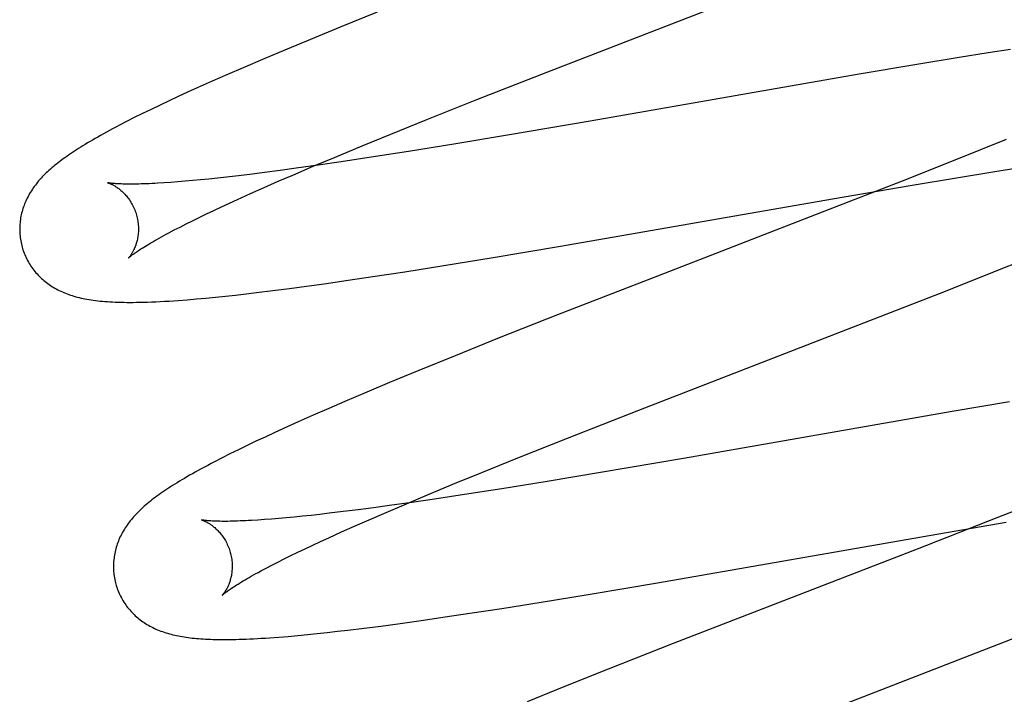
# Model space of a CAD drawing. Header units: inches. Extents: x 0 to 278, y 0 to 180.
# Tile 47 of 76: x 92.33 to 92.496, y 92.398 to 92.511. Entities that reach past the tile are written whole.
import ezdxf

# ---------------------------------------------------------------- set-up
doc = ezdxf.new("R2010")
doc.units = ezdxf.units.IN
doc.header["$LTSCALE"] = 15.310625
doc.header["$MEASUREMENT"] = 0
doc.linetypes.add('HIDDEN', pattern=[0.2, 0.1, -0.1])
doc.layers.add('DEFAULT_2', color=8, linetype='HIDDEN')

msp = doc.modelspace()

# ---------------------------------------------------------------- linework, layer by layer
at = {"layer": 'DEFAULT_2', "color": 8, "linetype": 'HIDDEN'}
for p, q in [((92.41909, 92.5026), (92.46638, 92.52095)), ((92.39032, 92.51263), (92.3841, 92.51011)), ((92.3841, 92.51011), (92.37909, 92.50805)), ((92.37909, 92.50805), (92.37519, 92.50643)), ((92.37142, 92.50484), (92.36776, 92.50328)), ((92.37519, 92.50643), (92.37142, 92.50484)), ((92.48835, 92.505), (92.4812, 92.50382)), ((92.49323, 92.50577), (92.48835, 92.505)), ((92.49698, 92.50635), (92.49323, 92.50577)), ((92.36776, 92.50328), (92.36511, 92.50213)), ((92.4812, 92.50382), (92.47153, 92.50219)), ((92.36511, 92.50213), (92.36253, 92.50099)), ((92.40711, 92.4979), (92.41909, 92.5026)), ((92.47153, 92.50219), (92.42623, 92.4943)), ((92.36004, 92.49988), (92.35842, 92.49915)), ((92.36253, 92.50099), (92.36004, 92.49988)), ((92.35685, 92.49842), (92.3553, 92.4977)), ((92.35842, 92.49915), (92.35685, 92.49842)), ((92.35377, 92.49698), (92.35228, 92.49626)), ((92.3553, 92.4977), (92.35377, 92.49698)), ((92.39872, 92.49455), (92.40711, 92.4979)), ((92.35083, 92.49556), (92.34944, 92.49487)), ((92.35228, 92.49626), (92.35083, 92.49556)), ((92.34814, 92.49421), (92.34692, 92.49358)), ((92.34944, 92.49487), (92.34814, 92.49421)), ((92.39266, 92.49211), (92.39872, 92.49455)), ((92.42623, 92.4943), (92.41227, 92.49191)), ((92.38781, 92.49012), (92.39266, 92.49211)), ((92.41227, 92.49191), (92.40324, 92.49041)), ((92.38314, 92.48818), (92.38781, 92.49012)), ((92.40324, 92.49041), (92.39561, 92.48918)), ((92.49626, 92.4912), (92.49195, 92.48945)), ((92.39561, 92.48918), (92.38933, 92.48819)), ((92.49195, 92.48945), (92.48648, 92.48726)), ((92.37613, 92.48521), (92.37956, 92.48668)), ((92.38042, 92.48686), (92.37669, 92.48634)), ((92.37956, 92.48668), (92.38314, 92.48818)), ((92.38429, 92.48743), (92.38042, 92.48686)), ((92.38933, 92.48819), (92.38429, 92.48743)), ((92.48648, 92.48726), (92.47874, 92.48419)), ((92.36649, 92.48503), (92.36494, 92.48485)), ((92.36889, 92.48532), (92.36649, 92.48503)), ((92.37139, 92.48563), (92.36889, 92.48532)), ((92.37399, 92.48597), (92.37139, 92.48563)), ((92.37366, 92.48415), (92.37613, 92.48521)), ((92.37669, 92.48634), (92.37399, 92.48597)), ((92.48824, 92.48481), (92.49401, 92.48574)), ((92.49401, 92.48574), (92.49855, 92.48645)), ((92.35558, 92.48396), (92.35446, 92.48388)), ((92.35675, 92.48405), (92.35558, 92.48396)), ((92.35799, 92.48415), (92.35675, 92.48405)), ((92.35927, 92.48426), (92.35799, 92.48415)), ((92.36061, 92.48439), (92.35927, 92.48426)), ((92.362, 92.48453), (92.36061, 92.48439)), ((92.36345, 92.48468), (92.362, 92.48453)), ((92.36494, 92.48485), (92.36345, 92.48468)), ((92.37129, 92.4831), (92.37366, 92.48415)), ((92.47874, 92.48419), (92.46525, 92.47893)), ((92.46701, 92.48122), (92.48008, 92.48346)), ((92.48008, 92.48346), (92.48824, 92.48481)), ((92.36684, 92.48111), (92.36901, 92.48209)), ((92.36901, 92.48209), (92.37129, 92.4831)), ((92.3641, 92.47985), (92.36545, 92.48047)), ((92.36545, 92.48047), (92.36684, 92.48111)), ((92.42119, 92.47324), (92.46701, 92.48122)), ((92.36038, 92.47807), (92.36157, 92.47865)), ((92.36157, 92.47865), (92.36281, 92.47924)), ((92.36281, 92.47924), (92.3641, 92.47985)), ((92.46525, 92.47893), (92.43753, 92.46819)), ((92.35714, 92.47645), (92.35817, 92.47698)), ((92.35817, 92.47698), (92.35925, 92.47752)), ((92.35925, 92.47752), (92.36038, 92.47807)), ((92.35526, 92.47547), (92.35617, 92.47595)), ((92.35617, 92.47595), (92.35714, 92.47645)), ((92.40953, 92.47128), (92.42119, 92.47324)), ((92.40158, 92.46998), (92.40953, 92.47128)), ((92.494, 92.46883), (92.49968, 92.47111)), ((92.38961, 92.4681), (92.39497, 92.46893)), ((92.39497, 92.46893), (92.40158, 92.46998)), ((92.48603, 92.46567), (92.494, 92.46883)), ((92.37845, 92.46649), (92.3814, 92.4669)), ((92.3814, 92.4669), (92.38545, 92.46748)), ((92.38545, 92.46748), (92.38961, 92.4681)), ((92.43753, 92.46819), (92.42073, 92.46164)), ((92.3665, 92.46499), (92.36825, 92.46519)), ((92.36825, 92.46519), (92.37002, 92.4654)), ((92.37002, 92.4654), (92.37275, 92.46574)), ((92.37275, 92.46574), (92.37556, 92.4661)), ((92.37556, 92.4661), (92.37845, 92.46649)), ((92.4723, 92.46031), (92.48603, 92.46567)), ((92.35833, 92.4642), (92.35989, 92.46433)), ((92.35989, 92.46433), (92.36149, 92.46448)), ((92.36149, 92.46448), (92.36313, 92.46464)), ((92.36313, 92.46464), (92.3648, 92.46481)), ((92.3648, 92.46481), (92.3665, 92.46499)), ((92.42073, 92.46164), (92.4109, 92.45776)), ((92.43441, 92.44563), (92.4723, 92.46031)), ((92.4109, 92.45776), (92.4035, 92.45478)), ((92.4035, 92.45478), (92.39736, 92.45229)), ((92.39736, 92.45229), (92.39242, 92.45024)), ((92.39242, 92.45024), (92.3886, 92.44864)), ((92.3886, 92.44864), (92.38489, 92.44707)), ((92.38489, 92.44707), (92.3822, 92.4459)), ((92.49683, 92.44701), (92.48717, 92.44538)), ((92.3822, 92.4459), (92.37958, 92.44476)), ((92.42241, 92.44091), (92.43441, 92.44563)), ((92.48717, 92.44538), (92.44191, 92.43749)), ((92.37704, 92.44363), (92.37459, 92.44252)), ((92.37958, 92.44476), (92.37704, 92.44363)), ((92.37459, 92.44252), (92.373, 92.4418)), ((92.36992, 92.44036), (92.36842, 92.43965)), ((92.37145, 92.44108), (92.36992, 92.44036)), ((92.373, 92.4418), (92.37145, 92.44108)), ((92.414, 92.43756), (92.42241, 92.44091)), ((92.36696, 92.43893), (92.36555, 92.43824)), ((92.36842, 92.43965), (92.36696, 92.43893)), ((92.36422, 92.43756), (92.36296, 92.43692)), ((92.36555, 92.43824), (92.36422, 92.43756)), ((92.40795, 92.43511), (92.414, 92.43756)), ((92.44191, 92.43749), (92.42796, 92.43511)), ((92.40309, 92.43312), (92.40795, 92.43511)), ((92.41894, 92.43361), (92.41133, 92.43237)), ((92.42796, 92.43511), (92.41894, 92.43361)), ((92.39843, 92.43118), (92.40309, 92.43312)), ((92.41133, 92.43237), (92.40505, 92.43139)), ((92.39486, 92.42968), (92.39843, 92.43118)), ((92.40002, 92.43063), (92.39615, 92.43007)), ((92.40505, 92.43139), (92.40002, 92.43063)), ((92.50238, 92.43051), (92.49467, 92.42746)), ((92.38714, 92.42883), (92.38464, 92.42852)), ((92.38974, 92.42918), (92.38714, 92.42883)), ((92.39243, 92.42954), (92.38974, 92.42918)), ((92.39144, 92.42821), (92.39486, 92.42968)), ((92.39615, 92.43007), (92.39243, 92.42954)), ((92.37136, 92.42717), (92.37024, 92.42709)), ((92.37253, 92.42726), (92.37136, 92.42717)), ((92.37376, 92.42736), (92.37253, 92.42726)), ((92.37504, 92.42747), (92.37376, 92.42736)), ((92.37638, 92.4276), (92.37504, 92.42747)), ((92.37777, 92.42774), (92.37638, 92.4276)), ((92.37921, 92.42789), (92.37777, 92.42774)), ((92.3807, 92.42805), (92.37921, 92.42789)), ((92.38224, 92.42823), (92.3807, 92.42805)), ((92.38464, 92.42852), (92.38224, 92.42823)), ((92.38662, 92.42611), (92.38898, 92.42715)), ((92.38898, 92.42715), (92.39144, 92.42821)), ((92.49467, 92.42746), (92.48125, 92.42222)), ((92.38435, 92.4251), (92.38662, 92.42611)), ((92.48327, 92.42451), (92.49629, 92.42674)), ((92.38081, 92.42348), (92.38219, 92.42412)), ((92.38219, 92.42412), (92.38435, 92.4251)), ((92.43755, 92.41655), (92.48327, 92.42451)), ((92.37697, 92.42167), (92.3782, 92.42226)), ((92.3782, 92.42226), (92.37948, 92.42286)), ((92.37948, 92.42286), (92.38081, 92.42348)), ((92.48125, 92.42222), (92.44021, 92.4063)), ((92.37361, 92.42001), (92.37467, 92.42054)), ((92.37467, 92.42054), (92.37579, 92.4211)), ((92.37579, 92.4211), (92.37697, 92.42167)), ((92.37075, 92.41852), (92.37164, 92.41899)), ((92.37164, 92.41899), (92.37259, 92.41949)), ((92.37259, 92.41949), (92.37361, 92.42001)), ((92.42589, 92.41458), (92.43755, 92.41655)), ((92.41794, 92.41328), (92.42589, 92.41458)), ((92.40596, 92.4114), (92.41132, 92.41222)), ((92.41132, 92.41222), (92.41794, 92.41328)), ((92.39773, 92.41019), (92.40179, 92.41077)), ((92.40179, 92.41077), (92.40596, 92.4114)), ((92.38542, 92.40856), (92.38813, 92.4089)), ((92.38813, 92.4089), (92.39093, 92.40925)), ((92.39093, 92.40925), (92.3938, 92.40964)), ((92.3938, 92.40964), (92.39773, 92.41019)), ((92.37377, 92.40739), (92.37534, 92.40751)), ((92.37534, 92.40751), (92.37695, 92.40766)), ((92.37695, 92.40766), (92.37858, 92.40781)), ((92.37858, 92.40781), (92.38024, 92.40798)), ((92.38024, 92.40798), (92.38192, 92.40816)), ((92.38192, 92.40816), (92.38365, 92.40836)), ((92.38365, 92.40836), (92.38542, 92.40856)), ((92.4507, 92.38903), (92.498, 92.40738)), ((92.44021, 92.4063), (92.42925, 92.40198)), ((92.42925, 92.40198), (92.42179, 92.399)), ((92.42179, 92.399), (92.4156, 92.39649))]:
    msp.add_line(p, q, dxfattribs=at)
for points in [[(92.34692, 92.49358), (92.34635, 92.49328), (92.34579, 92.49298), (92.34525, 92.49269), (92.34474, 92.49241), (92.34424, 92.49214), (92.34376, 92.49187), (92.34329, 92.49161), (92.34284, 92.49135), (92.34241, 92.4911), (92.34198, 92.49085), (92.34157, 92.49061), (92.34118, 92.49037), (92.34079, 92.49014), (92.34042, 92.4899), (92.34005, 92.48967), (92.3397, 92.48945), (92.33935, 92.48922), (92.33901, 92.489), (92.33868, 92.48878), (92.33836, 92.48856), (92.33805, 92.48834), (92.33775, 92.48813), (92.33745, 92.48791), (92.33716, 92.4877), (92.33688, 92.48748), (92.3366, 92.48727), (92.33633, 92.48706), (92.33607, 92.48684), (92.33581, 92.48663), (92.33556, 92.48642)], [(92.33556, 92.48642), (92.33531, 92.4862), (92.33507, 92.48598), (92.33483, 92.48577), (92.3346, 92.48555), (92.33438, 92.48533), (92.33416, 92.48511), (92.33394, 92.48488), (92.33373, 92.48466), (92.33353, 92.48443), (92.33333, 92.48421), (92.33314, 92.48398), (92.33296, 92.48375), (92.33278, 92.48351), (92.3326, 92.48328), (92.33243, 92.48304), (92.33227, 92.48281), (92.33211, 92.48257), (92.33196, 92.48232), (92.33181, 92.48208), (92.33167, 92.48183), (92.33154, 92.48158), (92.33141, 92.48133), (92.33129, 92.48108), (92.33117, 92.48083), (92.33106, 92.48058), (92.33096, 92.48033), (92.33087, 92.48008), (92.33078, 92.47983), (92.33069, 92.47957), (92.33061, 92.47931), (92.33054, 92.47905), (92.33047, 92.47879), (92.33041, 92.47853), (92.33035, 92.47826), (92.3303, 92.47799), (92.33026, 92.47772), (92.33022, 92.47745), (92.33019, 92.47718), (92.33017, 92.47691), (92.33015, 92.47663), (92.33014, 92.47635), (92.33014, 92.47608), (92.33014, 92.4758), (92.33015, 92.47552), (92.33017, 92.47524), (92.33019, 92.47497), (92.33022, 92.47469), (92.33026, 92.47441), (92.33031, 92.47414), (92.33036, 92.47386), (92.33042, 92.47359), (92.33048, 92.47331), (92.33054, 92.47308)], [(92.34497, 92.4839), (92.34496, 92.48391), (92.34495, 92.48391), (92.34495, 92.48391), (92.34497, 92.48391), (92.34499, 92.4839), (92.34502, 92.48389), (92.34506, 92.48388), (92.3451, 92.48386), (92.34515, 92.48385), (92.34521, 92.48383), (92.34527, 92.4838), (92.34533, 92.48378), (92.34541, 92.48375), (92.34548, 92.48371), (92.34556, 92.48368), (92.34565, 92.48364), (92.34574, 92.48359), (92.34583, 92.48354), (92.34593, 92.48349), (92.34603, 92.48343), (92.34614, 92.48337), (92.34624, 92.48331), (92.34635, 92.48324), (92.34647, 92.48316), (92.34658, 92.48308), (92.3467, 92.483), (92.34682, 92.48291), (92.34694, 92.48282), (92.34707, 92.48272), (92.34719, 92.48261), (92.34732, 92.4825), (92.34745, 92.48238), (92.34758, 92.48225), (92.34771, 92.48212), (92.34784, 92.48198), (92.34797, 92.48184), (92.34811, 92.48168), (92.34824, 92.48152), (92.34837, 92.48136), (92.3485, 92.48119), (92.34862, 92.48101), (92.34875, 92.48082), (92.34887, 92.48063), (92.34898, 92.48043), (92.3491, 92.48022), (92.34921, 92.48001), (92.34931, 92.47979), (92.34941, 92.47957), (92.34951, 92.47935), (92.34959, 92.47912), (92.34968, 92.47888), (92.34975, 92.47865), (92.34981, 92.47844)], [(92.35446, 92.48388), (92.35341, 92.48382), (92.3529, 92.48379), (92.35241, 92.48377), (92.35194, 92.48375), (92.35148, 92.48373), (92.35104, 92.48371), (92.35061, 92.4837), (92.3502, 92.48369), (92.34981, 92.48368), (92.34943, 92.48368), (92.34906, 92.48367), (92.34872, 92.48367), (92.34839, 92.48367), (92.34807, 92.48368), (92.34777, 92.48368), (92.34749, 92.48369), (92.34723, 92.4837), (92.34698, 92.48371), (92.34674, 92.48372), (92.34653, 92.48373), (92.34632, 92.48375), (92.34614, 92.48376), (92.34597, 92.48377), (92.34581, 92.48379), (92.34567, 92.4838), (92.34554, 92.48382), (92.34543, 92.48383), (92.34533, 92.48385), (92.34524, 92.48386), (92.34517, 92.48387), (92.3451, 92.48388), (92.34505, 92.48389), (92.34501, 92.4839), (92.34498, 92.4839), (92.34497, 92.4839)], [(92.34981, 92.47844), (92.34987, 92.47823), (92.34993, 92.47799), (92.34998, 92.47774), (92.35002, 92.4775), (92.35005, 92.47726), (92.35008, 92.47702), (92.35011, 92.47678), (92.35012, 92.47654), (92.35013, 92.47631), (92.35013, 92.47608), (92.35013, 92.47585), (92.35012, 92.47563), (92.3501, 92.47541), (92.35008, 92.47519), (92.35006, 92.47498), (92.35003, 92.47478), (92.34999, 92.47458), (92.34995, 92.47439), (92.34991, 92.4742), (92.34987, 92.47402), (92.34982, 92.47385), (92.34977, 92.47368), (92.34972, 92.47352), (92.34967, 92.47336), (92.34961, 92.47321), (92.34956, 92.47307), (92.3495, 92.47293), (92.34944, 92.47279), (92.34939, 92.47267), (92.34933, 92.47254), (92.34927, 92.47243), (92.34921, 92.47232), (92.34915, 92.47221), (92.3491, 92.47211), (92.34904, 92.47202), (92.34898, 92.47193), (92.34893, 92.47184), (92.34888, 92.47176), (92.34883, 92.47169), (92.34878, 92.47162), (92.34873, 92.47156), (92.34869, 92.4715), (92.34865, 92.47145), (92.34861, 92.4714), (92.34858, 92.47136), (92.34855, 92.47133), (92.34852, 92.4713), (92.3485, 92.47128), (92.34848, 92.47126), (92.34847, 92.47125), (92.34847, 92.47124)], [(92.34847, 92.47124), (92.34848, 92.47125), (92.34849, 92.47127), (92.34852, 92.47129), (92.34855, 92.47132), (92.34859, 92.47135), (92.34864, 92.47139), (92.3487, 92.47144), (92.34877, 92.4715), (92.34885, 92.47156), (92.34894, 92.47164), (92.34904, 92.47171), (92.34916, 92.4718), (92.34928, 92.47189), (92.34942, 92.472), (92.34958, 92.4721), (92.34975, 92.47222), (92.34993, 92.47234), (92.35012, 92.47247), (92.35033, 92.47261), (92.35056, 92.47276), (92.35079, 92.47291), (92.35105, 92.47307), (92.35132, 92.47324), (92.3516, 92.47341), (92.3519, 92.47359), (92.35221, 92.47377), (92.35254, 92.47396), (92.35289, 92.47416), (92.35324, 92.47437), (92.35362, 92.47458), (92.35401, 92.47479), (92.35441, 92.47501), (92.35483, 92.47524), (92.35526, 92.47547)], [(92.33054, 92.47308), (92.33061, 92.47285), (92.33069, 92.47259), (92.33079, 92.47232), (92.33088, 92.47206), (92.33099, 92.4718), (92.3311, 92.47154), (92.33121, 92.47129), (92.33134, 92.47104), (92.33147, 92.47079), (92.3316, 92.47055), (92.33174, 92.47031), (92.33189, 92.47007), (92.33204, 92.46984), (92.3322, 92.46961), (92.33236, 92.46939), (92.33253, 92.46917), (92.3327, 92.46896), (92.33288, 92.46875), (92.33306, 92.46854), (92.33324, 92.46834), (92.33343, 92.46815), (92.33363, 92.46796), (92.33382, 92.46778), (92.33403, 92.4676), (92.33423, 92.46742), (92.33444, 92.46725), (92.33465, 92.46708), (92.33487, 92.46692), (92.33509, 92.46676), (92.33532, 92.46661), (92.33556, 92.46646), (92.33579, 92.46631), (92.33604, 92.46616), (92.33629, 92.46603), (92.33654, 92.46589), (92.3368, 92.46576), (92.33706, 92.46564), (92.33732, 92.46552), (92.33759, 92.4654), (92.33786, 92.46529), (92.33813, 92.46519), (92.33841, 92.46509), (92.33869, 92.46499), (92.33898, 92.4649), (92.33927, 92.46481), (92.33957, 92.46472), (92.33987, 92.46464), (92.34018, 92.46456), (92.34049, 92.46449), (92.34081, 92.46442), (92.34113, 92.46436), (92.34147, 92.46429), (92.34181, 92.46423), (92.34217, 92.46418), (92.34253, 92.46412), (92.34291, 92.46408), (92.34329, 92.46403), (92.34368, 92.46399), (92.34408, 92.46395), (92.34449, 92.46391), (92.34491, 92.46388), (92.34534, 92.46386), (92.34579, 92.46383), (92.34624, 92.46381), (92.34671, 92.46379), (92.34718, 92.46378), (92.34768, 92.46377), (92.34818, 92.46376), (92.3487, 92.46376), (92.34924, 92.46376), (92.3498, 92.46377), (92.35038, 92.46378), (92.351, 92.46379), (92.35166, 92.46381), (92.35235, 92.46384), (92.35306, 92.46387), (92.3538, 92.4639), (92.35455, 92.46394), (92.3553, 92.46399), (92.35605, 92.46404), (92.3568, 92.46409), (92.35833, 92.4642)], [(92.36296, 92.43692), (92.36237, 92.43661), (92.3618, 92.43631), (92.36124, 92.43601), (92.36071, 92.43572), (92.36019, 92.43544), (92.3597, 92.43516), (92.35922, 92.43489), (92.35875, 92.43463), (92.3583, 92.43437), (92.35787, 92.43412), (92.35745, 92.43387), (92.35704, 92.43363), (92.35665, 92.43338), (92.35626, 92.43315), (92.35589, 92.43292), (92.35553, 92.43268), (92.35518, 92.43246), (92.35484, 92.43223), (92.35451, 92.43201), (92.35418, 92.43179), (92.35387, 92.43157), (92.35356, 92.43135), (92.35326, 92.43114), (92.35297, 92.43092), (92.35269, 92.43071), (92.35241, 92.43049), (92.35214, 92.43028), (92.35187, 92.43006), (92.35161, 92.42985), (92.35136, 92.42964)], [(92.35136, 92.42964), (92.35111, 92.42942), (92.35087, 92.4292), (92.35064, 92.42899), (92.3504, 92.42877), (92.35018, 92.42855), (92.34996, 92.42833), (92.34974, 92.4281), (92.34954, 92.42788), (92.34933, 92.42765), (92.34913, 92.42743), (92.34894, 92.4272), (92.34876, 92.42697), (92.34858, 92.42673), (92.3484, 92.4265), (92.34823, 92.42626), (92.34807, 92.42602), (92.34791, 92.42578), (92.34776, 92.42554), (92.34761, 92.4253), (92.34747, 92.42505), (92.34733, 92.4248), (92.34721, 92.42455), (92.34708, 92.4243), (92.34697, 92.42405), (92.34686, 92.4238), (92.34676, 92.42355), (92.34666, 92.4233), (92.34657, 92.42304), (92.34648, 92.42279), (92.3464, 92.42253), (92.34633, 92.42227), (92.34626, 92.42201), (92.3462, 92.42174), (92.34615, 92.42148), (92.3461, 92.42121), (92.34605, 92.42094), (92.34602, 92.42067), (92.34598, 92.42039), (92.34596, 92.42012), (92.34594, 92.41984), (92.34593, 92.41957), (92.34593, 92.41929), (92.34593, 92.41901), (92.34594, 92.41873), (92.34596, 92.41845), (92.34598, 92.41818), (92.34601, 92.4179), (92.34605, 92.41762), (92.3461, 92.41735), (92.34615, 92.41707), (92.34621, 92.4168), (92.34627, 92.41652), (92.34633, 92.41629)], [(92.36076, 92.42711), (92.36075, 92.42712), (92.36074, 92.42712), (92.36074, 92.42712), (92.36076, 92.42711), (92.36078, 92.42711), (92.36081, 92.4271), (92.36085, 92.42709), (92.36089, 92.42707), (92.36094, 92.42705), (92.361, 92.42703), (92.36106, 92.42701), (92.36113, 92.42698), (92.3612, 92.42695), (92.36128, 92.42692), (92.36136, 92.42688), (92.36144, 92.42684), (92.36153, 92.4268), (92.36163, 92.42675), (92.36173, 92.4267), (92.36183, 92.42664), (92.36193, 92.42658), (92.36204, 92.42651), (92.36215, 92.42645), (92.36226, 92.42637), (92.36238, 92.42629), (92.36249, 92.42621), (92.36261, 92.42612), (92.36274, 92.42602), (92.36286, 92.42592), (92.36299, 92.42582), (92.36311, 92.4257), (92.36324, 92.42558), (92.36337, 92.42546), (92.36351, 92.42533), (92.36364, 92.42519), (92.36377, 92.42504), (92.3639, 92.42489), (92.36403, 92.42473), (92.36416, 92.42457), (92.36429, 92.42439), (92.36441, 92.42421), (92.36454, 92.42403), (92.36466, 92.42383), (92.36478, 92.42363), (92.36489, 92.42343), (92.365, 92.42322), (92.3651, 92.423), (92.3652, 92.42278), (92.3653, 92.42255), (92.36539, 92.42232), (92.36547, 92.42209), (92.36554, 92.42186), (92.3656, 92.42165)], [(92.37024, 92.42709), (92.36919, 92.42703), (92.36868, 92.427), (92.3682, 92.42698), (92.36772, 92.42695), (92.36726, 92.42694), (92.36682, 92.42692), (92.3664, 92.42691), (92.36599, 92.4269), (92.36559, 92.42689), (92.36521, 92.42688), (92.36485, 92.42688), (92.3645, 92.42688), (92.36417, 92.42688), (92.36386, 92.42689), (92.36356, 92.42689), (92.36328, 92.4269), (92.36302, 92.42691), (92.36277, 92.42692), (92.36253, 92.42693), (92.36232, 92.42694), (92.36211, 92.42695), (92.36193, 92.42697), (92.36176, 92.42698), (92.3616, 92.427), (92.36146, 92.42701), (92.36133, 92.42703), (92.36122, 92.42704), (92.36112, 92.42705), (92.36103, 92.42707), (92.36096, 92.42708), (92.36089, 92.42709), (92.36084, 92.4271), (92.3608, 92.42711), (92.36077, 92.42711), (92.36076, 92.42711)], [(92.3656, 92.42165), (92.36566, 92.42144), (92.36572, 92.42119), (92.36577, 92.42095), (92.36581, 92.42071), (92.36585, 92.42047), (92.36587, 92.42022), (92.3659, 92.41998), (92.36591, 92.41975), (92.36592, 92.41951), (92.36592, 92.41928), (92.36592, 92.41905), (92.36591, 92.41882), (92.36589, 92.4186), (92.36587, 92.41839), (92.36584, 92.41818), (92.36581, 92.41798), (92.36578, 92.41778), (92.36574, 92.41758), (92.3657, 92.4174), (92.36566, 92.41722), (92.36561, 92.41704), (92.36556, 92.41687), (92.36551, 92.41671), (92.36545, 92.41656), (92.3654, 92.41641), (92.36534, 92.41626), (92.36529, 92.41612), (92.36523, 92.41599), (92.36517, 92.41586), (92.36511, 92.41574), (92.36505, 92.41562), (92.36499, 92.41551), (92.36494, 92.41541), (92.36488, 92.41531), (92.36482, 92.41521), (92.36477, 92.41512), (92.36471, 92.41504), (92.36466, 92.41496), (92.36461, 92.41489), (92.36456, 92.41482), (92.36452, 92.41476), (92.36447, 92.4147), (92.36443, 92.41465), (92.3644, 92.4146), (92.36436, 92.41456), (92.36433, 92.41453), (92.36431, 92.4145), (92.36429, 92.41448), (92.36427, 92.41446), (92.36426, 92.41445), (92.36426, 92.41445)], [(92.36426, 92.41445), (92.36427, 92.41446), (92.36429, 92.41448), (92.36431, 92.4145), (92.36435, 92.41453), (92.36439, 92.41457), (92.36444, 92.41461), (92.3645, 92.41466), (92.36457, 92.41472), (92.36466, 92.41479), (92.36475, 92.41486), (92.36486, 92.41494), (92.36498, 92.41503), (92.36511, 92.41513), (92.36525, 92.41523), (92.36541, 92.41534), (92.36558, 92.41546), (92.36576, 92.41558), (92.36596, 92.41572), (92.36618, 92.41586), (92.36641, 92.41601), (92.36665, 92.41616), (92.36691, 92.41632), (92.36718, 92.41649), (92.36747, 92.41667), (92.36778, 92.41685), (92.36809, 92.41704), (92.36843, 92.41723), (92.36878, 92.41743), (92.36914, 92.41764), (92.36952, 92.41785), (92.36992, 92.41807), (92.37033, 92.41829), (92.37075, 92.41852)], [(92.34633, 92.41629), (92.3464, 92.41606), (92.34648, 92.4158), (92.34658, 92.41553), (92.34667, 92.41527), (92.34678, 92.41501), (92.34689, 92.41475), (92.347, 92.4145), (92.34713, 92.41425), (92.34726, 92.414), (92.34739, 92.41376), (92.34753, 92.41352), (92.34768, 92.41328), (92.34783, 92.41305), (92.34799, 92.41283), (92.34815, 92.4126), (92.34831, 92.41238), (92.34849, 92.41217), (92.34866, 92.41196), (92.34884, 92.41176), (92.34903, 92.41156), (92.34922, 92.41137), (92.34941, 92.41118), (92.34961, 92.41099), (92.34981, 92.41081), (92.35001, 92.41064), (92.35022, 92.41047), (92.35043, 92.4103), (92.35065, 92.41014), (92.35087, 92.40998), (92.3511, 92.40982), (92.35133, 92.40967), (92.35157, 92.40952), (92.35182, 92.40938), (92.35206, 92.40924), (92.35232, 92.40911), (92.35257, 92.40898), (92.35283, 92.40885), (92.35309, 92.40873), (92.35336, 92.40862), (92.35363, 92.40851), (92.35391, 92.4084), (92.35418, 92.4083), (92.35447, 92.4082), (92.35475, 92.40811), (92.35504, 92.40802), (92.35534, 92.40794), (92.35564, 92.40786), (92.35594, 92.40778), (92.35624, 92.40771), (92.35655, 92.40764), (92.35687, 92.40758), (92.35718, 92.40752), (92.35751, 92.40746), (92.35783, 92.40741), (92.35817, 92.40736), (92.3585, 92.40731), (92.35884, 92.40727), (92.35919, 92.40723), (92.35955, 92.40719), (92.35991, 92.40715), (92.36028, 92.40712), (92.36066, 92.4071), (92.36104, 92.40707), (92.36144, 92.40705), (92.36184, 92.40703), (92.36225, 92.40701), (92.36268, 92.407), (92.36312, 92.40699), (92.36356, 92.40698), (92.36403, 92.40697), (92.3645, 92.40697), (92.36499, 92.40697), (92.36549, 92.40698), (92.36601, 92.40699), (92.36655, 92.407), (92.3671, 92.40701), (92.36767, 92.40703), (92.36826, 92.40705), (92.36887, 92.40708), (92.3695, 92.40711), (92.37016, 92.40714), (92.37083, 92.40718), (92.37153, 92.40723), (92.37225, 92.40727), (92.37377, 92.40739)]]:
    msp.add_lwpolyline(points, dxfattribs=at)

doc.saveas('drawing.dxf')
